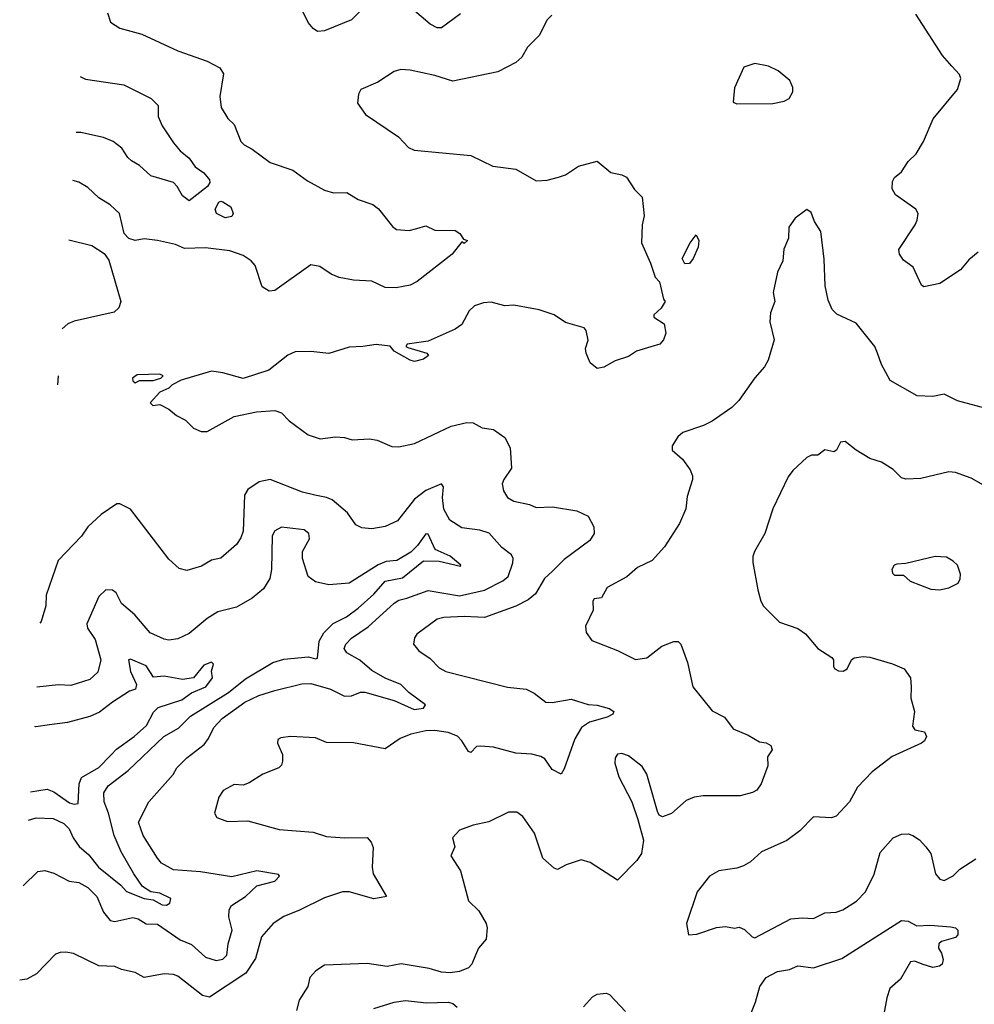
# Model space of a CAD drawing. Extents: x 1443846 to 1577407, y 839182 to 927291.
# Tile 110 of 256: x 1446643 to 1450879, y 893896 to 898265. Entities that reach past the tile are written whole.
import ezdxf

# ---------------------------------------------------------------- set-up
doc = ezdxf.new("R2010")
doc.units = 0

msp = doc.modelspace()

# ---------------------------------------------------------------- linework, layer by layer
at = {"layer": '0CON20XD'}
for points in [[(1448155.6, 898304.4), (1448115, 898264), (1447995, 898215.8), (1447965, 898212.5), (1447945, 898226), (1447923.4, 898253.4), (1447868, 898365)], [(1448598.3, 898291.7), (1448515, 898228.6), (1448495, 898228.6), (1448464.2, 898245), (1448335, 898357.1)], [(1449004.4, 898285.6), (1448984, 898265), (1448947.5, 898195), (1448897, 898143), (1448871.2, 898098.8), (1448845, 898076), (1448765, 898034.2), (1448565, 897992.2), (1448485, 898016.9), (1448375, 898040.8), (1448335, 898044), (1448305, 898036), (1448232.1, 897987.9), (1448157.5, 897955), (1448146.7, 897935), (1448142.5, 897895), (1448177.5, 897845), (1448323.3, 897745), (1448368.6, 897698.6), (1448394, 897686), (1448645, 897662), (1448742.5, 897615), (1448845, 897602), (1448935, 897550), (1448983, 897553), (1449033.9, 897566.1), (1449065, 897576.7), (1449122.5, 897615), (1449205, 897637.5), (1449266.6, 897586.6), (1449315, 897576.9), (1449335, 897565.8), (1449371.2, 897511.2), (1449405, 897477.5), (1449414.6, 897395), (1449404.6, 897355), (1449402, 897275), (1449442.5, 897185), (1449463, 897123), (1449481.7, 897101.7), (1449500, 897025), (1449507.5, 897015), (1449490, 896985), (1449457.5, 896955), (1449457.5, 896945), (1449502.5, 896915), (1449510, 896875), (1449500, 896845), (1449483.3, 896825), (1449443.3, 896813.3), (1449380, 896795), (1449345, 896770), (1449285, 896751.2), (1449235, 896723.8), (1449205, 896717.5), (1449175, 896742.5), (1449156.2, 896785), (1449154.1, 896805.9), (1449166.1, 896843.9), (1449156.4, 896886.4), (1449148.3, 896898.3), (1449065, 896922), (1449015, 896956.2), (1448947.9, 896977.9), (1448835, 896998.9), (1448795, 896995.8), (1448735, 897012.2), (1448700.9, 897009.1), (1448661.2, 896995), (1448637, 896973), (1448605, 896913.3), (1448575, 896892), (1448455, 896839.2), (1448362.5, 896825), (1448356.7, 896815), (1448365, 896810), (1448450, 896785), (1448456.7, 896775), (1448435, 896758.8), (1448395, 896748.8), (1448375, 896754), (1448304.2, 896794.2), (1448286.4, 896816.4), (1448225, 896824.2), (1448165, 896814.4), (1448105, 896812), (1448015, 896783.8), (1447935, 896792.5), (1447865, 896791.4), (1447832.8, 896777.2), (1447749.3, 896710.7), (1447635, 896672.5), (1447545, 896698.8), (1447495, 896706), (1447360, 896665), (1447320, 896645), (1447305, 896630), (1447265, 896612.5), (1447222.5, 896565), (1447233.6, 896553.6), (1447265, 896557.5), (1447305, 896537.5), (1447339.3, 896509.3), (1447378.3, 896488.3), (1447415, 896452.5), (1447448.3, 896438.3), (1447475, 896437.5), (1447595, 896503.8), (1447694.2, 896525.8), (1447775, 896530.6), (1447805, 896520.8), (1447838.8, 896485), (1447922.7, 896422.7), (1447975.9, 896405.9), (1448045, 896414.4), (1448085, 896410.6), (1448119.1, 896400.9), (1448195.8, 896405.8), (1448228.8, 896398.8), (1448295, 896370.8), (1448325, 896370), (1448395, 896384.4), (1448557.9, 896462.1), (1448627.3, 896477.3), (1448655, 896477.1), (1448695, 896454), (1448745, 896447.5), (1448795, 896412), (1448820, 896365), (1448825.8, 896275), (1448790.8, 896225), (1448783.5, 896205), (1448790.5, 896175), (1448808.1, 896145), (1448835, 896128.5), (1448905, 896114.2), (1448935, 896100), (1449007, 896103), (1449115.5, 896085.5), (1449165, 896062), (1449191.1, 896015), (1449191.9, 895985), (1449172.9, 895955), (1449059.6, 895870.4), (1449007.5, 895817.5), (1448971.1, 895785), (1448932, 895718), (1448898.7, 895691.3), (1448845, 895662.5), (1448705, 895612.3), (1448615, 895616.6), (1448525, 895612.7), (1448496.2, 895605), (1448405, 895538), (1448395, 895522.5), (1448390, 895495), (1448414.6, 895464.6), (1448465, 895430.8), (1448505, 895388.6), (1448533.4, 895373.4), (1448806.8, 895303.2), (1448890, 895295), (1448926.3, 895276.3), (1448976.9, 895236.9), (1449005, 895235.7), (1449090.7, 895250.7), (1449165, 895226.2), (1449205, 895223.3), (1449258.9, 895208.9), (1449278.8, 895195), (1449275.6, 895184.4), (1449250.3, 895169.7), (1449171.5, 895148.5), (1449136.2, 895123.8), (1449106.4, 895073.6), (1449059.4, 894940.6), (1449045, 894917.5), (1449005, 894938), (1448972.5, 894985), (1448955.2, 894995.2), (1448915, 895006.4), (1448845, 895010), (1448745, 895036.5), (1448687.7, 895042.3), (1448670.5, 895039.5), (1448645, 895014), (1448635, 895018), (1448605, 895065.6), (1448585, 895085.6), (1448545, 895102.3), (1448485, 895111.1), (1448445, 895110), (1448378.8, 895095), (1448332, 895075), (1448265, 895030), (1448125, 895057.1), (1448005, 895058.1), (1447955, 895079.2), (1447845, 895084), (1447801.7, 895078.3), (1447789.3, 895070.7), (1447786.7, 895055), (1447810, 895005), (1447810, 894975), (1447805, 894957.5), (1447793.3, 894945), (1447722.6, 894917.4), (1447661.3, 894878.7), (1447635, 894869.2), (1447595, 894871.9), (1447546.2, 894845), (1447527.5, 894815), (1447507.5, 894745), (1447517.5, 894725), (1447565, 894706.7), (1447655, 894710.8), (1447795, 894672.2), (1447945, 894659.5), (1448005, 894641.1), (1448085, 894634.4), (1448185, 894635.7), (1448202.5, 894615), (1448211.3, 894591.3), (1448206.4, 894505), (1448212.1, 894475), (1448270, 894375), (1448215, 894364.4), (1448105, 894395.6), (1448075, 894395.6), (1447995, 894369.2), (1447885, 894314.5), (1447815, 894285.8), (1447768, 894255), (1447716, 894195), (1447689.8, 894100.2), (1447646.2, 894033.8), (1447485, 893928.1), (1447455, 893935.6), (1447345, 894020.6), (1447325, 894028.9), (1447285, 894031.4), (1447195, 894015.7), (1447155, 894037.5), (1447095, 894050), (1447065, 894063.3), (1446995, 894066.9), (1446882.1, 894122.1), (1446847.9, 894127.9), (1446823.2, 894126.8), (1446802, 894118), (1446718.6, 894031.4), (1446675, 894007.8), (1446643.3, 894004)], [(1447033.3, 898295), (1447046.7, 898255), (1447087.7, 898227.7), (1447185, 898201.2), (1447345, 898126.9), (1447475, 898081.4), (1447530.9, 898050.9), (1447547.5, 898025), (1447531.9, 897925), (1447537.5, 897875), (1447567, 897827), (1447595, 897800), (1447624, 897725), (1447639.5, 897709.5), (1447675, 897691.2), (1447755, 897632), (1447855, 897597.1), (1447920.3, 897550.3), (1447995, 897508.6), (1448035, 897497.1), (1448095, 897498.1), (1448145, 897466.9), (1448210, 897445), (1448235, 897425.7), (1448297.3, 897347.3), (1448315, 897334.3), (1448370.9, 897329.1), (1448405, 897339.4), (1448445, 897350), (1448485, 897331.2), (1448575, 897330), (1448595.9, 897315.9), (1448611.7, 897291.7), (1448630, 897285), (1448615, 897272.5), (1448605, 897280), (1448561.4, 897225), (1448407, 897103), (1448375, 897087.1), (1448314.3, 897075.7), (1448265, 897077.1), (1448205, 897104.3), (1448125, 897108.9), (1448060.6, 897120.6), (1448025, 897135.6), (1447975, 897170), (1447935, 897176.9), (1447775, 897063.3), (1447750.7, 897060.7), (1447719.3, 897079.3), (1447687.8, 897175), (1447670, 897195), (1447635, 897218.4), (1447575, 897239.7), (1447467.4, 897252.6), (1447375, 897249.4), (1447335, 897267.1), (1447255, 897286), (1447195, 897293.3), (1447155, 897286.2), (1447127.5, 897295), (1447106.1, 897316.1), (1447085.7, 897405.7), (1447045, 897444), (1446995, 897474.3), (1446945, 897521.2), (1446905, 897543.8), (1446879.5, 897551.7)], [(1450895.9, 897234.1), (1450855, 897199.2), (1450817.5, 897155), (1450725, 897094.4), (1450655, 897080), (1450645, 897087.5), (1450607.1, 897167.1), (1450565, 897198.8), (1450546.2, 897225), (1450543.8, 897245), (1450615.6, 897355), (1450625.8, 897375.8), (1450629.2, 897405), (1450618.8, 897425), (1450528.3, 897488.3), (1450514.4, 897514.4), (1450515, 897547.5), (1450524, 897565), (1450555, 897590.8), (1450585, 897636), (1450620.3, 897669.7), (1450652.5, 897725), (1450696.2, 897825), (1450803.3, 897955), (1450818.8, 898005), (1450812.3, 898022.3), (1450778.9, 898058.9), (1450736.8, 898106.8), (1450619.1, 898289.1)], [(1449825, 897891.2), (1449985, 897893.8), (1450035, 897903.8), (1450056.7, 897915), (1450073.3, 897945), (1450073.3, 897965), (1450060, 897995), (1450008.8, 898038.8), (1449965, 898058.6), (1449905, 898071.2), (1449856.7, 898055), (1449815, 897963.3), (1449808.8, 897898.8), (1449825, 897891.2)], [(1446911.9, 898012.6), (1446935, 898001.9), (1447105, 897976.2), (1447226.2, 897915), (1447258, 897885), (1447257.8, 897835), (1447275.5, 897795), (1447325, 897718.1), (1447355, 897683.3), (1447395, 897651.4), (1447422.4, 897612.4), (1447460.8, 897585), (1447485.7, 897555), (1447487, 897543), (1447476, 897525), (1447395, 897460.8), (1447365, 897484.3), (1447341.8, 897525), (1447325, 897542.2), (1447225, 897572.7), (1447175, 897618.2), (1447139.1, 897639.1), (1447123.1, 897653.1), (1447096.8, 897695), (1447058.2, 897725), (1447015, 897741.9), (1446914.8, 897764.8), (1446894.5, 897765.2)], [(1447555, 897386), (1447516.2, 897405), (1447511.2, 897425), (1447527.5, 897455), (1447535, 897460), (1447545, 897456.7), (1447580, 897435), (1447590, 897405), (1447585, 897392.5), (1447555, 897386)], [(1450947.5, 896535), (1450804.5, 896574.5), (1450745, 896603.8), (1450693.9, 896593.9), (1450625, 896595.8), (1450505, 896663.8), (1450467.1, 896735), (1450448.6, 896785), (1450437.1, 896815), (1450355, 896918), (1450268, 896958), (1450248.7, 896978.7), (1450230.8, 897020.8), (1450216.5, 897085), (1450212.7, 897202.7), (1450197.5, 897325), (1450169.3, 897369.3), (1450155, 897410), (1450135, 897422.5), (1450083.3, 897385), (1450056.2, 897345), (1450054.3, 897295.7), (1450033, 897247), (1450028.6, 897195), (1450005.7, 897145), (1449986.2, 897055), (1449994, 897015), (1449974.2, 896965), (1449972, 896925), (1449991.2, 896845), (1449963.3, 896755), (1449948, 896725), (1449904.6, 896675.4), (1449833.8, 896575), (1449803.3, 896545), (1449715.8, 896484.2), (1449677.5, 896465), (1449585, 896433.8), (1449563.3, 896415), (1449537.5, 896375), (1449537.5, 896355), (1449583.3, 896315), (1449618.3, 896268.3), (1449628.3, 896241.7), (1449628.8, 896225), (1449605, 896150), (1449599.2, 896095), (1449570.9, 896029.1), (1449504.5, 895925.5), (1449448.8, 895865), (1449383.8, 895835), (1449336.6, 895793.4), (1449250, 895745), (1449225, 895700), (1449192.5, 895695), (1449186.7, 895685), (1449188, 895645), (1449153.6, 895573.6), (1449156.4, 895546.4), (1449181.2, 895511.2), (1449295.5, 895465.5), (1449375, 895426), (1449425, 895434), (1449492.5, 895485), (1449545, 895506.2), (1449565, 895506.2), (1449576.2, 895495), (1449606.7, 895413.3), (1449630, 895305), (1449715, 895198.8), (1449770.3, 895170.3), (1449809.1, 895119.1), (1449875, 895091.2), (1449925, 895061.2), (1449955, 895056.9), (1449975.5, 895045), (1449982.1, 895025), (1449961.1, 894995), (1449962, 894955), (1449932.9, 894875), (1449913.2, 894846.8), (1449895, 894835.8), (1449839.1, 894820.9), (1449675, 894821.4), (1449635, 894815.8), (1449599.5, 894800.5), (1449535, 894742.5), (1449495, 894727.5), (1449480, 894735), (1449472.3, 894752.3), (1449425, 894916.7), (1449405, 894952), (1449345, 894998.6), (1449315, 895009.2), (1449295, 895006.2), (1449285, 894990), (1449283.9, 894966.1), (1449302, 894905), (1449358.8, 894795), (1449385.9, 894715.9), (1449411.2, 894625), (1449402, 894565), (1449382, 894535), (1449295, 894446.7), (1449175, 894525.8), (1449135, 894538), (1449067.5, 894515), (1449030, 894495), (1449015, 894500), (1448964.5, 894544.5), (1448926.7, 894655), (1448875, 894730), (1448848.8, 894748.8), (1448811.7, 894748.3), (1448725, 894705.8), (1448655, 894691.4), (1448595, 894668.8), (1448563.3, 894635), (1448574, 894595), (1448556.2, 894555), (1448598.8, 894488.8), (1448634.3, 894355), (1448680.3, 894310.3), (1448712.5, 894255), (1448717.1, 894235), (1448713.3, 894185), (1448679.2, 894145), (1448665.7, 894114.3), (1448650, 894075), (1448635, 894058), (1448595, 894042), (1448553.9, 894036.1), (1448515, 894038.8), (1448460, 894055), (1448335.8, 894075.8), (1448274.2, 894064.2), (1448185, 894077.5), (1447995, 894070), (1447957.5, 894045), (1447930, 894015), (1447922, 893975), (1447883.8, 893915), (1447871.7, 893868.3)], [(1449595, 897182), (1449582.9, 897205), (1449618.6, 897275), (1449645, 897310), (1449655.9, 897285.9), (1449654.1, 897255.9), (1449631.2, 897205), (1449615, 897184), (1449595, 897182)], [(1446861.1, 897288.9), (1446963.2, 897263.2), (1447018.3, 897228.3), (1447038.1, 897198.1), (1447091.4, 897015), (1447083.2, 896986.8), (1447063, 896967), (1446885, 896927.8), (1446856.2, 896915), (1446831.8, 896894)], [(1446814, 896684.9), (1446810.5, 896645)], [(1447155, 896654.2), (1447175, 896663.8), (1447235, 896663.8), (1447270, 896675), (1447280, 896685), (1447265, 896692.5), (1447165, 896690), (1447143.8, 896675), (1447145, 896662.5), (1447155, 896654.2)], [(1451015.6, 896145.6), (1450865, 896230.8), (1450795, 896255.8), (1450765, 896258.6), (1450640.9, 896229.1), (1450575, 896225.8), (1450555, 896232.5), (1450518.9, 896268.9), (1450467.5, 896302.5), (1450415, 896318), (1450354.5, 896354.5), (1450305, 896393.3), (1450285, 896390), (1450267.5, 896355), (1450255, 896347.5), (1450215, 896356.7), (1450185, 896333.3), (1450157, 896333), (1450135, 896323.3), (1450073.8, 896265), (1450053.2, 896236.8), (1449984.5, 896095.5), (1449949.2, 895985), (1449904.1, 895905.9), (1449896.4, 895883.6), (1449896.4, 895856.4), (1449918, 895735), (1449931.2, 895685), (1449943.2, 895663.2), (1450015, 895592), (1450095, 895563.8), (1450129.5, 895539.5), (1450183.8, 895475), (1450246.2, 895435), (1450253.8, 895425), (1450253.3, 895395), (1450260, 895385), (1450275.9, 895375.9), (1450297.5, 895375), (1450313.8, 895385), (1450333.8, 895425), (1450345, 895433.8), (1450385, 895439.2), (1450415, 895436), (1450515, 895407.1), (1450567.5, 895385), (1450596.2, 895345), (1450599.2, 895305), (1450597.5, 895255), (1450613.3, 895195), (1450605, 895130), (1450615, 895114), (1450657.5, 895105), (1450666.2, 895085), (1450658, 895065), (1450645, 895054.4), (1450513.6, 894996.4), (1450425, 894928), (1450359.7, 894860.3), (1450324.2, 894795), (1450265, 894730.8), (1450245, 894724), (1450165, 894728.1), (1450105, 894666), (1450047.2, 894622.8), (1449935, 894572.5), (1449885, 894528), (1449855, 894510), (1449825, 894500), (1449745, 894489.2), (1449703.8, 894465), (1449649.2, 894395), (1449601.2, 894255), (1449610, 894205), (1449647, 894207), (1449735, 894237.5), (1449775, 894240.8), (1449814.2, 894234.2), (1449835, 894238.6), (1449858.9, 894228.9), (1449892.5, 894195), (1449905, 894191.4), (1450065, 894276), (1450115, 894280.5), (1450165, 894276.4), (1450215, 894301.9), (1450265, 894305.7), (1450295, 894315.8), (1450356.4, 894353.6), (1450395.8, 894395), (1450435, 894473.3), (1450460.8, 894569.2), (1450518.6, 894635), (1450555, 894650.9), (1450585, 894652.9), (1450605.7, 894645.7), (1450635, 894626.2), (1450663.8, 894595), (1450686, 894565), (1450705.7, 894475), (1450725, 894451.4), (1450745, 894446), (1450785, 894465.8), (1450815, 894495.6), (1450885, 894541.1)], [(1446659.2, 894422), (1446724.5, 894485.5), (1446755, 894490), (1446795, 894478.6), (1446863.3, 894443.3), (1446905, 894436.2), (1446945.2, 894415.2), (1446985.4, 894375), (1447014.6, 894305), (1447045, 894268.8), (1447065, 894263.2), (1447145, 894280.7), (1447169.2, 894275), (1447205, 894253.3), (1447255, 894251.3), (1447355, 894182.2), (1447405, 894161.1), (1447468.1, 894105), (1447515, 894091.3), (1447545, 894096.9), (1447561.6, 894115), (1447568.4, 894165), (1447585.8, 894225), (1447571.6, 894285), (1447572.5, 894315), (1447582.5, 894335), (1447645.4, 894375), (1447695, 894421.2), (1447775, 894443.2), (1447795.6, 894465), (1447792.1, 894472.1), (1447695, 894487.9), (1447585, 894462.5), (1447445, 894484.7), (1447325, 894492.7), (1447272.9, 894522.9), (1447254.2, 894544.2), (1447191.1, 894645), (1447170, 894705), (1447216.9, 894795), (1447324.5, 894915.5), (1447340.9, 894945), (1447385, 894989.5), (1447461.3, 895048.7), (1447480.9, 895075), (1447504.5, 895125), (1447542.1, 895165), (1447642.4, 895237.6), (1447703.9, 895266.1), (1447775, 895289.1), (1447895, 895317.7), (1447935, 895319.6), (1448022, 895295), (1448085, 895263.1), (1448114.7, 895265.3), (1448155, 895281.5), (1448175, 895280.9), (1448305, 895244.7), (1448393.3, 895205), (1448435, 895210), (1448443.3, 895225), (1448369.8, 895279.8), (1448335, 895315.5), (1448265, 895343.8), (1448205, 895378.1), (1448152.9, 895422.9), (1448095, 895456.5), (1448082.2, 895475), (1448090.5, 895495), (1448115, 895520.8), (1448189, 895571), (1448305, 895676), (1448325, 895688.9), (1448361.2, 895698.8), (1448455, 895732.9), (1448595, 895709.4), (1448706, 895734), (1448786.9, 895775), (1448810.8, 895795), (1448831.9, 895855), (1448832.5, 895875), (1448825, 895890), (1448783, 895923), (1448726.5, 895986.5), (1448685, 896000.5), (1448605, 896011.1), (1448552.2, 896045), (1448525, 896093.3), (1448519.1, 896145), (1448523.1, 896193.1), (1448515, 896205.6), (1448445, 896176.4), (1448395, 896137.8), (1448318.9, 896041.1), (1448265, 896015.7), (1448205, 896005.7), (1448160.9, 896010.9), (1448135, 896024), (1448097, 896077), (1448030, 896135), (1448005, 896145.8), (1447952.5, 896155), (1447898.6, 896168.6), (1447755, 896224.3), (1447705.7, 896214.3), (1447655, 896180.8), (1447640.6, 896155), (1447634.5, 895995), (1447625, 895966.2), (1447605, 895936), (1447535, 895876), (1447493.6, 895866.4), (1447450.3, 895839.7), (1447385, 895820.8), (1447350.6, 895830.6), (1447305, 895871.2), (1447135, 896093.8), (1447087.1, 896117.1), (1447075, 896117.1), (1447005, 896070), (1446945.8, 896015), (1446917, 895973), (1446814, 895865), (1446761.3, 895711.3), (1446758.8, 895665), (1446738.5, 895595), (1446733.2, 895587)], [(1446681.8, 894713.2), (1446716.1, 894723.9), (1446791.4, 894721.4), (1446839, 894699), (1446862.2, 894675), (1446880.3, 894635), (1446907.2, 894597.2), (1446949.7, 894559.7), (1446992.4, 894505), (1447092.3, 894425), (1447117.2, 894397.2), (1447195, 894365.3), (1447235, 894359.6), (1447275, 894336.9), (1447295, 894335.8), (1447308.8, 894345), (1447313.8, 894365), (1447265, 894389.1), (1447225, 894395.4), (1447188.3, 894418.3), (1447150.3, 894475), (1447093.3, 894573.3), (1447062.9, 894645), (1447037.3, 894745), (1447018.2, 894795), (1447017.3, 894835), (1447035.4, 894865), (1447125, 894933.8), (1447282.1, 895085), (1447348.2, 895121.8), (1447400.9, 895175), (1447570.1, 895279.9), (1447645, 895341), (1447767, 895413), (1447815, 895427.1), (1447925, 895437.5), (1447955, 895428.8), (1447965, 895432.5), (1447972.1, 895507.9), (1447992.9, 895545), (1448034.6, 895585.4), (1448093.8, 895616.2), (1448145.4, 895654.6), (1448214.2, 895715.8), (1448265, 895773.6), (1448341.8, 895788.2), (1448435, 895864.1), (1448505, 895862.5), (1448599.2, 895840.8), (1448601.2, 895845), (1448553.3, 895885), (1448486, 895915), (1448455, 895983.1), (1448445, 895983.3), (1448408.5, 895931.5), (1448378.2, 895901.8), (1448316, 895866), (1448269.6, 895860.4), (1448233.5, 895846.5), (1448105, 895764.5), (1448015, 895757.3), (1447955, 895770.6), (1447922.9, 895795), (1447897.7, 895875), (1447898.2, 895905), (1447928.7, 895961.3), (1447926, 895986), (1447905, 896000.9), (1447805, 896013.5), (1447775, 895997.4), (1447762.9, 895975), (1447759.8, 895825), (1447752.7, 895785), (1447725, 895740.5), (1447675, 895697.7), (1447605, 895657.9), (1447522.9, 895637.1), (1447475, 895608.5), (1447395, 895541.5), (1447345, 895518.5), (1447305, 895512.7), (1447285, 895517.1), (1447222.9, 895545), (1447196.1, 895576.1), (1447154.6, 895624.6), (1447094.7, 895674.7), (1447071.7, 895721.7), (1447055, 895734.3), (1447025, 895735.8), (1446995, 895706.2), (1446940.6, 895585), (1446944.4, 895565), (1446977.8, 895515), (1447003.3, 895425), (1446989.8, 895370.2), (1446955, 895336.9), (1446869.7, 895310.3), (1446815, 895314.4), (1446718.9, 895303.8)], [(1450723.9, 895736.1), (1450765, 895744), (1450807.5, 895765), (1450816.4, 895783.6), (1450816.7, 895805), (1450803.3, 895845), (1450785, 895863.3), (1450755, 895880), (1450705, 895883.3), (1450575, 895852.5), (1450535, 895850), (1450522.5, 895845), (1450513.3, 895825), (1450515, 895810), (1450525, 895800), (1450565, 895800), (1450593.9, 895773.9), (1450685, 895738.8), (1450723.9, 895736.1)], [(1446691.6, 894838.8), (1446765, 894850.8), (1446795, 894839.2), (1446865, 894790.4), (1446885.6, 894784.4), (1446902.5, 894787.5), (1446907.6, 894875), (1446917, 894903), (1446995, 894947.5), (1447048.2, 895001.8), (1447072.2, 895027.8), (1447151.2, 895085), (1447206.4, 895133.6), (1447237.6, 895192.4), (1447257, 895213), (1447362.7, 895247.3), (1447405, 895278.8), (1447469.2, 895305), (1447498.6, 895345), (1447493.6, 895375), (1447502.5, 895405), (1447495, 895414), (1447459.6, 895400.4), (1447415, 895344.6), (1447365, 895338), (1447285, 895352.5), (1447237.7, 895347.7), (1447205, 895398.1), (1447135, 895427.1), (1447126.7, 895425), (1447135, 895372.5), (1447160.9, 895315), (1447157.5, 895295), (1447131.2, 895285), (1447055, 895237.3), (1446997.6, 895192.4), (1446955, 895173.6), (1446855, 895146.2), (1446775, 895136.1), (1446715, 895128.2), (1446710.1, 895128.5)], [(1449872.3, 893817.7), (1449908.2, 893905), (1449927.1, 893975), (1449955, 894015.4), (1450005, 894042), (1450059.3, 894050.7), (1450095, 894066.9), (1450165, 894058.8), (1450290.4, 894099.6), (1450555, 894268.8), (1450585.8, 894265.8), (1450623.9, 894243.9), (1450681.9, 894248.1), (1450775, 894240.5), (1450795.7, 894235.7), (1450805.3, 894225.3), (1450805.3, 894205), (1450795, 894192.5), (1450733.3, 894175), (1450720.8, 894165), (1450719.2, 894145), (1450733, 894123), (1450740, 894095), (1450735.9, 894074.1), (1450724, 894065), (1450695, 894060), (1450646.7, 894075), (1450615, 894088.1), (1450596, 894084), (1450551.7, 894008.3), (1450503.9, 893966.1), (1450490, 893925), (1450477.3, 893852.7)], [(1449145, 893885.7), (1449185, 893929.4), (1449205, 893941.4), (1449245, 893946.2), (1449259.5, 893939.5), (1449330.8, 893865)], [(1448215, 893878), (1448305, 893906.2), (1448355, 893913.8), (1448447.7, 893902.3), (1448546.1, 893906.1), (1448565, 893900), (1448583.9, 893883.9)]]:
    msp.add_lwpolyline(points, dxfattribs=at)

doc.saveas('drawing.dxf')
